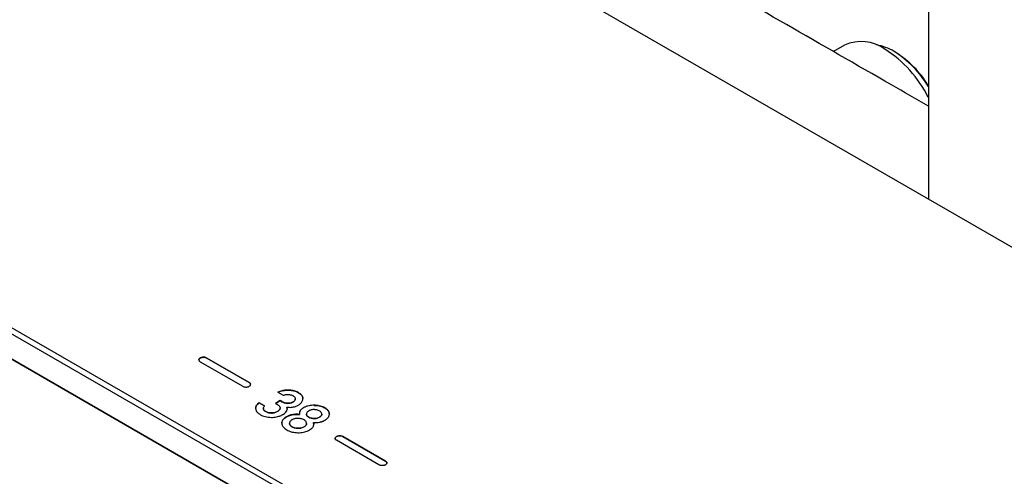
# Model space of a CAD drawing. Header units: millimetres. Extents: x 8 to 1937, y 12 to 2736.
# Tile 8 of 136: x 1636 to 1764, y 367 to 426. Entities that reach past the tile are written whole.
import ezdxf

# ---------------------------------------------------------------- set-up
doc = ezdxf.new("R2010")
doc.units = ezdxf.units.MM

msp = doc.modelspace()

# ---------------------------------------------------------------- linework, layer by layer
at = {"color": 7, "linetype": 'Continuous', "lineweight": 30}
for p, q in [((1754.26, 1180.5), (1754.26, 403.05)), ((1883.63, 328.37), (1650.28, 463.07)), ((1743.37, 423.05), (1741.93, 422.22)), ((1750.03, 422.1), (1749.81, 422.23)), ((1809.31, 285.06), (1575.96, 419.76)), ((1576.32, 420.38), (1809.66, 285.67)), ((1575.96, 416.5), (1809.31, 281.79)), ((1809.66, 281.59), (1576.32, 416.29)), ((1659.58, 382.17), (1659.58, 382.17)), ((1666.12, 379.23), (1660.6, 382.41)), ((1660.6, 382.41), (1666.12, 379.22)), ((1659.76, 381.92), (1665.27, 378.74)), ((1666.3, 378.98), (1666.3, 378.99)), ((1669.83, 377.97), (1670.53, 377.57)), ((1672.09, 377.09), (1672.09, 377.1)), ((1668.09, 376.19), (1667.39, 376.59)), ((1667.39, 376.59), (1667.39, 376.58)), ((1667.39, 376.58), (1668.09, 376.18)), ((1667.95, 375.83), (1667.95, 375.82)), ((1670.11, 376.87), (1669.5, 376.52)), ((1669.5, 376.52), (1669.79, 376.35)), ((1669.51, 376.52), (1670.11, 376.87)), ((1670.35, 376.74), (1670.11, 376.87)), ((1670.11, 376.87), (1670.35, 376.73)), ((1670.11, 376.87), (1670.11, 376.87)), ((1670.12, 375.89), (1670.12, 375.91)), ((1670.98, 376.03), (1670.98, 376.02)), ((1672.62, 375.08), (1672.62, 375.07)), ((1673.52, 375.15), (1673.52, 375.14)), ((1675.54, 375.1), (1675.54, 375.11)), ((1671.34, 373.95), (1671.34, 373.94)), ((1673.55, 373.89), (1673.55, 373.9)), ((1674.45, 374.03), (1674.45, 374.02)), ((1677.26, 371.96), (1677.26, 371.96)), ((1678.28, 372.21), (1683.8, 369.02)), ((1683.8, 369.02), (1678.28, 372.2)), ((1682.95, 368.53), (1677.44, 371.72))]:
    msp.add_line(p, q, dxfattribs=at)
for centre, radius, start, end in [((1745.54, 418.26), 5.26, 54.3135, 114.3761), ((1746.46, 416.67), 6.49, 58.9309, 80.6188), ((1740.33, 409.41), 15.51, 26.2017, 57.764), ((1742.85, 411.02), 13.19, 30.1762, 58.1492), ((1743.29, 411.27), 12.75, 30.7273, 58.1383)]:
    msp.add_arc(centre, radius, start, end, dxfattribs=at)
for points, knots in [([(1754.26, 415.14), (1752.66, 416.06), (1746.52, 419.59), (1735.83, 425.73), (1722.19, 433.55), (1708.55, 441.35), (1694.91, 449.13), (1682.21, 456.37), (1674.07, 461), (1670.47, 463.04)], [0, 0, 0, 0, 0.057088, 0.219897, 0.382706, 0.545515, 0.708324, 0.871133, 1, 1, 1, 1]), ([(1660.6, 382.41), (1660.56, 382.43), (1660.48, 382.47), (1660.33, 382.51), (1660.18, 382.52), (1660.03, 382.51), (1659.88, 382.47), (1659.75, 382.42), (1659.65, 382.34), (1659.59, 382.26), (1659.57, 382.17), (1659.59, 382.08), (1659.65, 381.99), (1659.72, 381.95), (1659.76, 381.92)], [0, 0, 0, 0, 0.085613, 0.168369, 0.25, 0.331631, 0.414387, 0.5, 0.585613, 0.668369, 0.75, 0.831631, 0.914387, 1, 1, 1, 1]), ([(1659.58, 382.16), (1659.58, 382.19), (1659.59, 382.25), (1659.65, 382.33), (1659.75, 382.41), (1659.88, 382.46), (1660.03, 382.5), (1660.18, 382.51), (1660.33, 382.5), (1660.48, 382.47), (1660.56, 382.43), (1660.6, 382.41)], [0, 0, 0, 0, 0.108842, 0.219183, 0.333333, 0.447483, 0.557825, 0.666667, 0.775508, 0.88585, 1, 1, 1, 1]), ([(1665.27, 378.74), (1665.31, 378.72), (1665.39, 378.68), (1665.54, 378.65), (1665.7, 378.63), (1665.85, 378.65), (1666, 378.68), (1666.12, 378.74), (1666.22, 378.81), (1666.28, 378.9), (1666.3, 378.98), (1666.28, 379.07), (1666.22, 379.16), (1666.15, 379.21), (1666.12, 379.23)], [0, 0, 0, 0, 0.085613, 0.168369, 0.25, 0.331631, 0.414387, 0.5, 0.585613, 0.668369, 0.75, 0.831631, 0.914387, 1, 1, 1, 1]), ([(1666.12, 379.22), (1666.15, 379.2), (1666.22, 379.15), (1666.28, 379.07), (1666.29, 379.01), (1666.3, 378.98)], [0, 0, 0, 0, 0.342451, 0.673475, 1, 1, 1, 1]), ([(1671.16, 378.24), (1671.07, 378.24), (1670.88, 378.24), (1670.62, 378.21), (1670.35, 378.16), (1670.08, 378.08), (1669.92, 378.01), (1669.83, 377.97)], [0, 0, 0, 0, 0.195894, 0.383776, 0.566908, 0.781372, 1, 1, 1, 1]), ([(1669.83, 377.96), (1669.9, 377.99), (1670.04, 378.06), (1670.28, 378.13), (1670.54, 378.19), (1670.84, 378.23), (1671.05, 378.23), (1671.16, 378.23)], [0, 0, 0, 0, 0.1859651, 0.3683003, 0.5505783, 0.7701162, 1, 1, 1, 1]), ([(1670.53, 377.57), (1670.59, 377.59), (1670.72, 377.63), (1670.9, 377.67), (1671.07, 377.68), (1671.17, 377.68), (1671.23, 377.67)], [0, 0, 0, 0, 0.305597, 0.584805, 0.793514, 1, 1, 1, 1]), ([(1670.98, 376.03), (1671.09, 376.02), (1671.29, 376), (1671.59, 376), (1671.86, 376.05), (1672.1, 376.12), (1672.3, 376.2), (1672.47, 376.28), (1672.65, 376.39), (1672.82, 376.53), (1672.96, 376.7), (1673.05, 376.89), (1673.07, 377.02), (1673.08, 377.09)], [0, 0, 0, 0, 0.101266, 0.193301, 0.280069, 0.364713, 0.448004, 0.502532, 0.583574, 0.684584, 0.785733, 0.889975, 1, 1, 1, 1]), ([(1672.09, 377.11), (1672.08, 377.07), (1672.08, 376.98), (1672.01, 376.86), (1671.89, 376.75), (1671.73, 376.66), (1671.54, 376.58), (1671.32, 376.54), (1671.17, 376.53), (1671.1, 376.53)], [0, 0, 0, 0, 0.142615, 0.280007, 0.419783, 0.567261, 0.714405, 0.855797, 1, 1, 1, 1]), ([(1671.1, 376.52), (1671.17, 376.52), (1671.31, 376.53), (1671.52, 376.57), (1671.71, 376.64), (1671.87, 376.73), (1672, 376.84), (1672.08, 376.97), (1672.08, 377.05), (1672.09, 377.09)], [0, 0, 0, 0, 0.139484, 0.276016, 0.417152, 0.566541, 0.715589, 0.861191, 1, 1, 1, 1]), ([(1673.08, 377.09), (1673.08, 377.14), (1673.08, 377.26), (1673.01, 377.43), (1672.91, 377.59), (1672.75, 377.75), (1672.56, 377.88), (1672.33, 378.01), (1672.08, 378.11), (1671.8, 378.19), (1671.49, 378.23), (1671.27, 378.24), (1671.16, 378.24)], [0, 0, 0, 0, 0.097748, 0.193415, 0.289679, 0.38917, 0.494279, 0.59016, 0.690964, 0.790727, 0.892714, 1, 1, 1, 1]), ([(1671.16, 378.23), (1671.26, 378.23), (1671.44, 378.23), (1671.71, 378.19), (1671.96, 378.14), (1672.19, 378.06), (1672.41, 377.96), (1672.63, 377.83), (1672.83, 377.67), (1672.98, 377.48), (1673.07, 377.3), (1673.07, 377.18), (1673.07, 377.13)], [0, 0, 0, 0, 0.0940752, 0.1839016, 0.2713642, 0.3584949, 0.4473412, 0.5518921, 0.6764334, 0.7944855, 0.910323, 1, 1, 1, 1]), ([(1671.23, 377.67), (1671.29, 377.67), (1671.41, 377.65), (1671.57, 377.61), (1671.73, 377.56), (1671.87, 377.47), (1671.99, 377.37), (1672.07, 377.24), (1672.08, 377.16), (1672.09, 377.11)], [0, 0, 0, 0, 0.132099, 0.256897, 0.378363, 0.516269, 0.676837, 0.835146, 1, 1, 1, 1]), ([(1667.39, 376.59), (1667.31, 376.52), (1667.16, 376.4), (1667.02, 376.19), (1666.94, 375.98), (1666.94, 375.77), (1667.01, 375.57), (1667.11, 375.41), (1667.23, 375.29), (1667.34, 375.19), (1667.48, 375.09), (1667.65, 375), (1667.89, 374.89), (1668.19, 374.79), (1668.57, 374.72), (1668.84, 374.71), (1668.98, 374.7)], [0, 0, 0, 0, 0.092441, 0.177561, 0.258085, 0.337192, 0.414642, 0.489255, 0.533641, 0.578333, 0.623828, 0.6776, 0.733197, 0.822311, 0.910069, 1, 1, 1, 1]), ([(1666.95, 375.87), (1666.95, 375.9), (1666.94, 376), (1667.02, 376.18), (1667.16, 376.39), (1667.31, 376.52), (1667.39, 376.58)], [0, 0, 0, 0, 0.128091, 0.400131, 0.687699, 1, 1, 1, 1]), ([(1667.95, 375.81), (1667.95, 375.84), (1667.95, 375.91), (1667.99, 376.04), (1668.05, 376.13), (1668.09, 376.19)], [0, 0, 0, 0, 0.262897, 0.536537, 1, 1, 1, 1]), ([(1668.98, 375.27), (1668.9, 375.28), (1668.75, 375.28), (1668.54, 375.33), (1668.35, 375.4), (1668.19, 375.49), (1668.06, 375.59), (1667.97, 375.7), (1667.95, 375.77), (1667.95, 375.81)], [0, 0, 0, 0, 0.153828, 0.300248, 0.445952, 0.597355, 0.744492, 0.876409, 1, 1, 1, 1]), ([(1667.95, 375.8), (1667.95, 375.76), (1667.97, 375.69), (1668.05, 375.59), (1668.17, 375.49), (1668.33, 375.4), (1668.52, 375.32), (1668.74, 375.28), (1668.9, 375.27), (1668.98, 375.26)], [0, 0, 0, 0, 0.117882, 0.243032, 0.381556, 0.532972, 0.686009, 0.839107, 1, 1, 1, 1]), ([(1670.12, 375.93), (1670.11, 375.88), (1670.11, 375.79), (1670.02, 375.66), (1669.88, 375.53), (1669.69, 375.42), (1669.47, 375.33), (1669.23, 375.28), (1669.06, 375.27), (1668.98, 375.27)], [0, 0, 0, 0, 0.132577, 0.266936, 0.411375, 0.568334, 0.720283, 0.86109, 1, 1, 1, 1]), ([(1668.98, 375.26), (1669.06, 375.26), (1669.22, 375.27), (1669.45, 375.32), (1669.66, 375.4), (1669.86, 375.51), (1670.01, 375.63), (1670.1, 375.77), (1670.11, 375.86), (1670.11, 375.9)], [0, 0, 0, 0, 0.1354929, 0.2723411, 0.4188336, 0.5789362, 0.7352867, 0.8795357, 1, 1, 1, 1]), ([(1669.79, 376.35), (1669.85, 376.32), (1669.95, 376.25), (1670.05, 376.14), (1670.1, 376.03), (1670.11, 375.96), (1670.12, 375.93)], [0, 0, 0, 0, 0.285762, 0.56017, 0.776449, 1, 1, 1, 1]), ([(1671.1, 376.53), (1671.02, 376.53), (1670.87, 376.54), (1670.68, 376.59), (1670.5, 376.66), (1670.4, 376.71), (1670.35, 376.74)], [0, 0, 0, 0, 0.261482, 0.530025, 0.755519, 1, 1, 1, 1]), ([(1670.35, 376.73), (1670.42, 376.69), (1670.54, 376.63), (1670.74, 376.57), (1670.92, 376.53), (1671.04, 376.53), (1671.1, 376.52)], [0, 0, 0, 0, 0.307452, 0.586563, 0.794453, 1, 1, 1, 1]), ([(1670.94, 375.49), (1670.96, 375.54), (1671.01, 375.63), (1671.03, 375.77), (1671.02, 375.9), (1671, 375.98), (1670.98, 376.03)], [0, 0, 0, 0, 0.267866, 0.541348, 0.765073, 1, 1, 1, 1]), ([(1670.98, 376.02), (1671, 375.96), (1671.03, 375.89), (1671.02, 375.81), (1671.02, 375.78)], [0, 0, 0, 0, 0.679499, 1, 1, 1, 1]), ([(1674.52, 376.27), (1674.41, 376.27), (1674.2, 376.26), (1673.88, 376.21), (1673.63, 376.15), (1673.43, 376.08), (1673.27, 376.01), (1673.15, 375.94), (1673.02, 375.86), (1672.89, 375.77), (1672.77, 375.65), (1672.73, 375.57), (1672.7, 375.53)], [0, 0, 0, 0, 0.139366, 0.273994, 0.407771, 0.487866, 0.569804, 0.654302, 0.701503, 0.806048, 0.904743, 1, 1, 1, 1]), ([(1676.51, 375.12), (1676.51, 375.19), (1676.5, 375.33), (1676.41, 375.52), (1676.26, 375.7), (1676.05, 375.87), (1675.79, 376.01), (1675.51, 376.13), (1675.2, 376.21), (1674.87, 376.26), (1674.64, 376.27), (1674.52, 376.27)], [0, 0, 0, 0, 0.113447, 0.222939, 0.332272, 0.445267, 0.563005, 0.673757, 0.781109, 0.888663, 1, 1, 1, 1]), ([(1674.52, 376.26), (1674.64, 376.26), (1674.87, 376.26), (1675.21, 376.2), (1675.53, 376.12), (1675.81, 376), (1676.06, 375.85), (1676.27, 375.68), (1676.41, 375.51), (1676.5, 375.32), (1676.51, 375.19), (1676.51, 375.13)], [0, 0, 0, 0, 0.1140091, 0.2241378, 0.3341945, 0.4479948, 0.566449, 0.677778, 0.7857455, 0.8940014, 1, 1, 1, 1]), ([(1668.98, 374.7), (1669.09, 374.7), (1669.32, 374.7), (1669.65, 374.75), (1669.91, 374.82), (1670.11, 374.89), (1670.25, 374.95), (1670.38, 375.02), (1670.48, 375.07), (1670.62, 375.16), (1670.79, 375.29), (1670.89, 375.42), (1670.94, 375.49)], [0, 0, 0, 0, 0.134203, 0.267031, 0.403041, 0.469563, 0.538152, 0.609176, 0.673672, 0.705844, 0.85021, 1, 1, 1, 1]), ([(1670.95, 374.78), (1670.88, 374.73), (1670.73, 374.64), (1670.56, 374.49), (1670.43, 374.32), (1670.34, 374.12), (1670.34, 373.99), (1670.34, 373.92)], [0, 0, 0, 0, 0.198988, 0.387365, 0.569337, 0.781887, 1, 1, 1, 1]), ([(1670.34, 373.95), (1670.34, 374), (1670.34, 374.1), (1670.4, 374.26), (1670.52, 374.43), (1670.7, 374.61), (1670.87, 374.71), (1670.95, 374.77)], [0, 0, 0, 0, 0.143762, 0.333898, 0.524007, 0.754778, 1, 1, 1, 1]), ([(1672.62, 375.08), (1672.51, 375.09), (1672.28, 375.11), (1671.94, 375.09), (1671.65, 375.05), (1671.39, 374.97), (1671.16, 374.89), (1671.02, 374.81), (1670.95, 374.78)], [0, 0, 0, 0, 0.192345, 0.374475, 0.553071, 0.69561, 0.843609, 1, 1, 1, 1]), ([(1670.95, 374.77), (1671.04, 374.82), (1671.22, 374.91), (1671.51, 375.01), (1671.8, 375.07), (1672.09, 375.09), (1672.35, 375.09), (1672.53, 375.08), (1672.62, 375.07)], [0, 0, 0, 0, 0.197384, 0.382421, 0.561468, 0.702594, 0.847732, 1, 1, 1, 1]), ([(1672.45, 374.56), (1672.37, 374.56), (1672.2, 374.56), (1671.99, 374.52), (1671.81, 374.45), (1671.71, 374.4), (1671.66, 374.38)], [0, 0, 0, 0, 0.281216, 0.55309, 0.770779, 1, 1, 1, 1]), ([(1673.55, 373.93), (1673.54, 373.97), (1673.53, 374.07), (1673.44, 374.2), (1673.32, 374.32), (1673.15, 374.42), (1672.94, 374.5), (1672.7, 374.55), (1672.54, 374.56), (1672.45, 374.56)], [0, 0, 0, 0, 0.1446, 0.28225, 0.419314, 0.561246, 0.706076, 0.849805, 1, 1, 1, 1]), ([(1672.7, 375.53), (1672.67, 375.45), (1672.61, 375.3), (1672.62, 375.15), (1672.62, 375.08)], [0, 0, 0, 0, 0.5504299, 1, 1, 1, 1]), ([(1673.83, 375.53), (1673.78, 375.5), (1673.67, 375.43), (1673.57, 375.31), (1673.52, 375.21), (1673.53, 375.14), (1673.53, 375.11)], [0, 0, 0, 0, 0.309419, 0.586552, 0.79303, 1, 1, 1, 1]), ([(1673.53, 375.11), (1673.54, 375.05), (1673.57, 374.95), (1673.7, 374.8), (1673.88, 374.69), (1674.07, 374.62), (1674.27, 374.57), (1674.42, 374.56), (1674.49, 374.55)], [0, 0, 0, 0, 0.19035, 0.373194, 0.560129, 0.704484, 0.849107, 1, 1, 1, 1]), ([(1674.49, 374.54), (1674.4, 374.55), (1674.22, 374.57), (1673.97, 374.64), (1673.78, 374.74), (1673.65, 374.86), (1673.56, 374.97), (1673.54, 375.06), (1673.53, 375.1)], [0, 0, 0, 0, 0.19053, 0.3735, 0.560317, 0.704791, 0.84923, 1, 1, 1, 1]), ([(1674.57, 375.71), (1674.5, 375.71), (1674.35, 375.71), (1674.15, 375.67), (1673.98, 375.61), (1673.88, 375.56), (1673.83, 375.53)], [0, 0, 0, 0, 0.263861, 0.530648, 0.754872, 1, 1, 1, 1]), ([(1674.49, 374.55), (1674.57, 374.55), (1674.71, 374.55), (1674.93, 374.59), (1675.13, 374.67), (1675.31, 374.77), (1675.45, 374.89), (1675.54, 375.02), (1675.54, 375.11), (1675.53, 375.15)], [0, 0, 0, 0, 0.131614, 0.26503, 0.409943, 0.569187, 0.722009, 0.862064, 1, 1, 1, 1]), ([(1675.53, 375.1), (1675.53, 375.07), (1675.53, 375), (1675.46, 374.89), (1675.33, 374.78), (1675.15, 374.67), (1674.95, 374.59), (1674.72, 374.54), (1674.57, 374.54), (1674.49, 374.54)], [0, 0, 0, 0, 0.0895247, 0.2292117, 0.3802628, 0.5470469, 0.7083618, 0.8554969, 1, 1, 1, 1]), ([(1675.53, 375.15), (1675.52, 375.2), (1675.49, 375.31), (1675.36, 375.45), (1675.19, 375.56), (1674.99, 375.64), (1674.79, 375.69), (1674.64, 375.7), (1674.57, 375.71)], [0, 0, 0, 0, 0.190894, 0.373691, 0.560216, 0.704484, 0.848874, 1, 1, 1, 1]), ([(1675.22, 374.07), (1675.26, 374.08), (1675.33, 374.09), (1675.43, 374.11), (1675.53, 374.14), (1675.62, 374.18), (1675.72, 374.22), (1675.81, 374.26), (1675.92, 374.32), (1676.08, 374.42), (1676.25, 374.56), (1676.4, 374.73), (1676.49, 374.93), (1676.5, 375.06), (1676.51, 375.12)], [0, 0, 0, 0, 0.04533, 0.091113, 0.137634, 0.185167, 0.233971, 0.284287, 0.336338, 0.426318, 0.571359, 0.712341, 0.853753, 1, 1, 1, 1]), ([(1670.34, 373.92), (1670.35, 373.84), (1670.37, 373.71), (1670.47, 373.5), (1670.63, 373.32), (1670.85, 373.15), (1671.12, 373), (1671.41, 372.87), (1671.73, 372.79), (1672.07, 372.73), (1672.31, 372.72), (1672.43, 372.71)], [0, 0, 0, 0, 0.113487, 0.223423, 0.333154, 0.446038, 0.562527, 0.672559, 0.780079, 0.888201, 1, 1, 1, 1]), ([(1671.66, 374.38), (1671.6, 374.34), (1671.49, 374.27), (1671.39, 374.15), (1671.34, 374.03), (1671.34, 373.96), (1671.34, 373.92)], [0, 0, 0, 0, 0.289323, 0.563054, 0.777624, 1, 1, 1, 1]), ([(1671.34, 373.92), (1671.35, 373.87), (1671.36, 373.78), (1671.45, 373.65), (1671.57, 373.53), (1671.74, 373.43), (1671.95, 373.35), (1672.19, 373.3), (1672.36, 373.29), (1672.44, 373.29)], [0, 0, 0, 0, 0.1433368, 0.2807255, 0.4186219, 0.5609283, 0.7050656, 0.8490078, 1, 1, 1, 1]), ([(1672.44, 373.28), (1672.36, 373.28), (1672.2, 373.29), (1671.97, 373.34), (1671.77, 373.41), (1671.59, 373.51), (1671.46, 373.63), (1671.37, 373.77), (1671.35, 373.86), (1671.34, 373.91)], [0, 0, 0, 0, 0.144356, 0.282002, 0.419206, 0.56133, 0.706319, 0.850059, 1, 1, 1, 1]), ([(1672.43, 372.71), (1672.55, 372.71), (1672.79, 372.71), (1673.15, 372.77), (1673.49, 372.86), (1673.8, 372.99), (1674.07, 373.15), (1674.27, 373.31), (1674.4, 373.48), (1674.47, 373.66), (1674.49, 373.84), (1674.46, 373.96), (1674.45, 374.03)], [0, 0, 0, 0, 0.105865, 0.209085, 0.313597, 0.423198, 0.543906, 0.637126, 0.726379, 0.81461, 0.904865, 1, 1, 1, 1]), ([(1672.44, 373.29), (1672.52, 373.29), (1672.69, 373.29), (1672.92, 373.33), (1673.13, 373.41), (1673.31, 373.51), (1673.46, 373.64), (1673.54, 373.78), (1673.55, 373.88), (1673.55, 373.93)], [0, 0, 0, 0, 0.140827, 0.276719, 0.415678, 0.562785, 0.709615, 0.852285, 1, 1, 1, 1]), ([(1673.55, 373.89), (1673.54, 373.85), (1673.54, 373.77), (1673.47, 373.64), (1673.34, 373.52), (1673.16, 373.41), (1672.94, 373.33), (1672.7, 373.28), (1672.53, 373.28), (1672.44, 373.28)], [0, 0, 0, 0, 0.118596, 0.25842, 0.401353, 0.552376, 0.702745, 0.848804, 1, 1, 1, 1]), ([(1674.45, 374.03), (1674.59, 374.03), (1674.86, 374.03), (1675.11, 374.06), (1675.22, 374.07)], [0, 0, 0, 0, 0.565678, 1, 1, 1, 1]), ([(1674.45, 374.02), (1674.47, 373.95), (1674.49, 373.88), (1674.48, 373.8), (1674.48, 373.8)], [0, 0, 0, 0, 0.908963, 1, 1, 1, 1]), ([(1677.44, 371.72), (1677.4, 371.74), (1677.33, 371.79), (1677.27, 371.87), (1677.25, 371.96), (1677.27, 372.05), (1677.33, 372.14), (1677.43, 372.21), (1677.56, 372.27), (1677.7, 372.3), (1677.86, 372.31), (1678.01, 372.3), (1678.16, 372.27), (1678.24, 372.23), (1678.28, 372.21)], [0, 0, 0, 0, 0.085613, 0.168369, 0.25, 0.331631, 0.414387, 0.5, 0.585613, 0.668369, 0.75, 0.831631, 0.914387, 1, 1, 1, 1]), ([(1678.28, 372.2), (1678.24, 372.22), (1678.16, 372.26), (1678.01, 372.29), (1677.86, 372.3), (1677.7, 372.29), (1677.56, 372.26), (1677.43, 372.2), (1677.33, 372.13), (1677.27, 372.04), (1677.26, 371.98), (1677.26, 371.95)], [0, 0, 0, 0, 0.11415, 0.224492, 0.333333, 0.442175, 0.552517, 0.666667, 0.780817, 0.891158, 1, 1, 1, 1]), ([(1683.8, 369.02), (1683.83, 369), (1683.9, 368.95), (1683.96, 368.87), (1683.98, 368.78), (1683.96, 368.69), (1683.9, 368.6), (1683.8, 368.53), (1683.68, 368.47), (1683.53, 368.44), (1683.37, 368.43), (1683.22, 368.44), (1683.07, 368.47), (1682.99, 368.51), (1682.95, 368.53)], [0, 0, 0, 0, 0.085613, 0.168369, 0.25, 0.331631, 0.414387, 0.5, 0.585613, 0.668369, 0.75, 0.831631, 0.914387, 1, 1, 1, 1]), ([(1683.97, 368.77), (1683.97, 368.8), (1683.96, 368.86), (1683.9, 368.95), (1683.83, 368.99), (1683.8, 369.02)], [0, 0, 0, 0, 0.326525, 0.657549, 1, 1, 1, 1])]:
    msp.add_open_spline(points, degree=3, knots=knots, dxfattribs=at)

doc.saveas('drawing.dxf')
